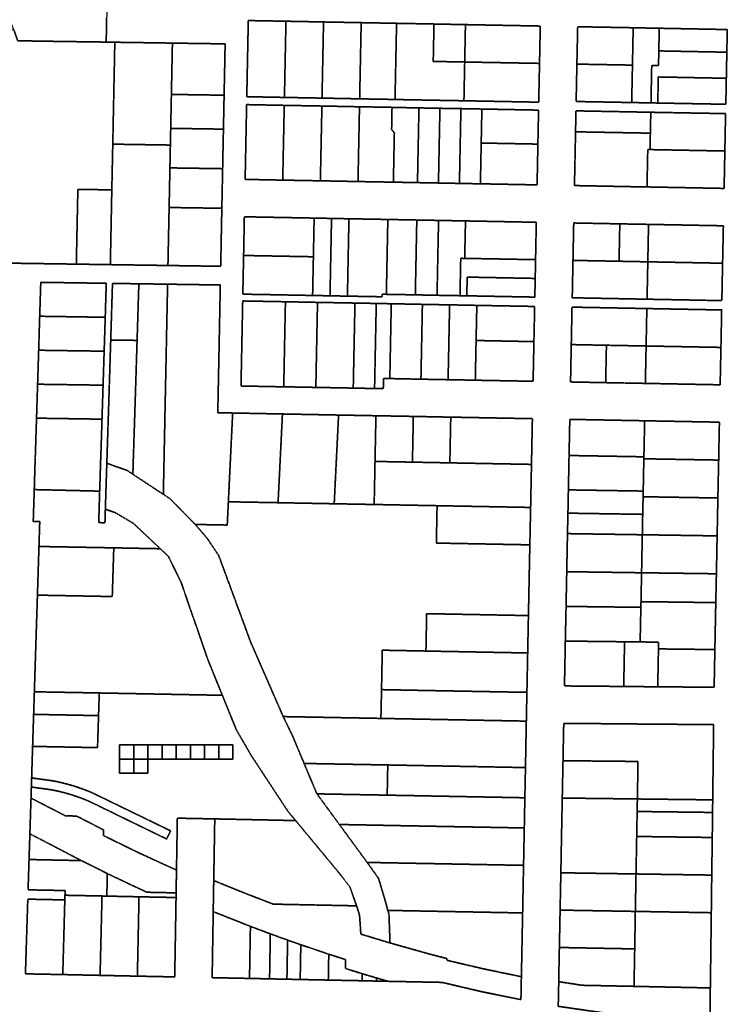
# Model space of a CAD drawing. Header units: feet. Extents: x 0 to 1411532, y 4 to 648360.
# Tile 40 of 69: x 1391231 to 1392479, y 445516 to 447254. Entities that reach past the tile are written whole.
import ezdxf

# ---------------------------------------------------------------- set-up
doc = ezdxf.new("R2010")
doc.units = ezdxf.units.FT
doc.header["$MEASUREMENT"] = 0
doc.linetypes.add('DASHED2', pattern=[0.375, 0.25, -0.125])
doc.layers.add('vanwert_121013_d_joined', color=247, linetype='DASHED2')

msp = doc.modelspace()

# ---------------------------------------------------------------- linework, layer by layer
at = {"layer": 'vanwert_121013_d_joined'}
for points in [[(1391383.9, 447257), (1391383.1, 447214.3), (1391296.6, 447215.5), (1391227.1, 447216.6), (1391219.9, 447236.5), (1391211.9, 447258.3), (1391207.8, 447269.5), (1391207, 447276.7), (1391204.8, 447295.6), (1391194, 447390.6), (1391242.7, 447390.2), (1391308.7, 447389.6), (1391320.6, 447389.5), (1391386.6, 447389), (1391383.9, 447257)], [(1391697.5, 447116.6), (1391631.1, 447117.9), (1391632.9, 447210.5), (1391633.8, 447252.3), (1391700.2, 447251.1), (1391697.5, 447116.6)], [(1391633.8, 447252.3), (1391632.9, 447210.5), (1391631.1, 447117.9), (1391697.5, 447116.6), (1391763.8, 447115.4), (1391830.2, 447114.1), (1391886.6, 447113.1), (1391892.6, 447112.9), (1391898.6, 447112.8), (1392014.1, 447110.7), (1392146.1, 447108.2), (1392146.1, 447110.7), (1392147.5, 447176.7), (1392148.8, 447242.6), (1392016.8, 447245.1), (1391961.3, 447246.2), (1391901.3, 447247.3), (1391895.3, 447247.4), (1391889.3, 447247.5), (1391832.9, 447248.6), (1391766.5, 447249.8), (1391700.2, 447251.1), (1391633.8, 447252.3)], [(1391763.8, 447115.4), (1391697.5, 447116.6), (1391700.2, 447251.1), (1391766.5, 447249.8), (1391763.8, 447115.4)], [(1391766.5, 447249.8), (1391832.9, 447248.6), (1391830.2, 447114.1), (1391763.8, 447115.4), (1391766.5, 447249.8)], [(1391393, 446953.4), (1391333.1, 446954.3), (1391330.4, 446822.3), (1391288.8, 446822.9), (1391187.1, 446824.4), (1391195.4, 447236.9), (1391219.9, 447236.5), (1391227.1, 447216.6), (1391296.6, 447215.5), (1391383.1, 447214.3), (1391398.3, 447214), (1391394.7, 447034.1), (1391393, 446953.4)], [(1391832.9, 447248.6), (1391889.3, 447247.5), (1391895.3, 447247.4), (1391892.6, 447112.9), (1391886.6, 447113.1), (1391830.2, 447114.1), (1391832.9, 447248.6)], [(1391892.6, 447112.9), (1391895.3, 447247.4), (1391901.3, 447247.3), (1391961.3, 447246.2), (1391960, 447180.2), (1392015.5, 447179.1), (1392014.2, 447113.2), (1392014.1, 447110.7), (1391898.6, 447112.8), (1391892.6, 447112.9)], [(1392015.5, 447179.1), (1391960, 447180.2), (1391961.3, 447246.2), (1392016.8, 447245.1), (1392015.5, 447179.1)], [(1392016.8, 447245.1), (1392148.8, 447242.6), (1392147.5, 447176.7), (1392015.5, 447179.1), (1392016.8, 447245.1)], [(1392478.7, 447236.4), (1392358.7, 447238.7), (1392346.7, 447238.9), (1392312.7, 447239.6), (1392214.8, 447241.4), (1392213.4, 447175.4), (1392212.1, 447109.4), (1392310.1, 447107.6), (1392344.1, 447106.9), (1392356.1, 447106.7), (1392476.1, 447104.5), (1392477, 447150.4), (1392477.4, 447170.4), (1392477.9, 447196.4), (1392478.7, 447236.4)], [(1392213.4, 447175.4), (1392214.8, 447241.4), (1392312.7, 447239.6), (1392311.4, 447173.6), (1392213.4, 447175.4)], [(1392357.9, 447198.7), (1392357.4, 447172.7), (1392345.4, 447172.9), (1392344.1, 447106.9), (1392310.1, 447107.6), (1392311.4, 447173.6), (1392312.7, 447239.6), (1392346.7, 447238.9), (1392358.7, 447238.7), (1392357.9, 447198.7)], [(1392478.7, 447236.4), (1392477.9, 447196.4), (1392357.9, 447198.7), (1392358.7, 447238.7), (1392478.7, 447236.4)], [(1391394.7, 447034.1), (1391398.3, 447214), (1391499.9, 447212.5), (1391498.1, 447121.9), (1391496.9, 447062), (1391496.3, 447032.5), (1391394.7, 447034.1)], [(1391591.1, 447120.5), (1391498.1, 447121.9), (1391499.9, 447212.5), (1391592.9, 447211.1), (1391591.1, 447120.5)], [(1392477, 447150.4), (1392357, 447152.7), (1392356.1, 447106.7), (1392344.1, 447106.9), (1392345.4, 447172.9), (1392357.4, 447172.7), (1392357.9, 447198.7), (1392477.9, 447196.4), (1392477.4, 447170.4), (1392477, 447150.4)], [(1392147.5, 447176.7), (1392146.1, 447110.7), (1392146.1, 447108.2), (1392014.1, 447110.7), (1392014.2, 447113.2), (1392015.5, 447179.1), (1392147.5, 447176.7)], [(1392311.4, 447173.6), (1392310.1, 447107.6), (1392212.1, 447109.4), (1392213.4, 447175.4), (1392311.4, 447173.6)], [(1392356.1, 447106.7), (1392357, 447152.7), (1392477, 447150.4), (1392476.1, 447104.5), (1392356.1, 447106.7)], [(1391589.9, 447060.6), (1391496.9, 447062), (1391498.1, 447121.9), (1391591.1, 447120.5), (1391589.9, 447060.6)], [(1391628.2, 446971.9), (1391630.8, 447103.9), (1391697.2, 447102.6), (1391694.5, 446970.6), (1391628.2, 446971.9)], [(1391630.8, 447103.9), (1391628.2, 446971.9), (1391694.5, 446970.6), (1391760.9, 446969.4), (1391827.3, 446968.1), (1391883.7, 446967.1), (1391889.7, 446967), (1391895.7, 446966.9), (1391932.2, 446966.2), (1391969.2, 446965.5), (1392006.2, 446964.8), (1392011.2, 446964.7), (1392043.2, 446964.1), (1392143.2, 446962.2), (1392144.5, 447028.2), (1392144.6, 447034.2), (1392145.8, 447094.2), (1392045.8, 447096.1), (1392013.8, 447096.7), (1392008.8, 447096.8), (1391971.8, 447097.4), (1391934.8, 447098.1), (1391898.3, 447098.8), (1391887.3, 447099), (1391886.3, 447099.1), (1391829.9, 447100.1), (1391763.6, 447101.4), (1391697.2, 447102.6), (1391630.8, 447103.9)], [(1391760.9, 446969.4), (1391694.5, 446970.6), (1391697.2, 447102.6), (1391763.6, 447101.4), (1391760.9, 446969.4)], [(1391827.3, 446968.1), (1391760.9, 446969.4), (1391763.6, 447101.4), (1391829.9, 447100.1), (1391827.3, 446968.1)], [(1391827.3, 446968.1), (1391829.9, 447100.1), (1391886.3, 447099.1), (1391887.3, 447099), (1391886.6, 447060), (1391891.4, 447054), (1391889.7, 446967), (1391883.7, 446967.1), (1391827.3, 446968.1)], [(1391889.7, 446967), (1391891.4, 447054), (1391886.6, 447060), (1391887.3, 447099), (1391898.3, 447098.8), (1391934.8, 447098.1), (1391932.2, 446966.2), (1391895.7, 446966.9), (1391889.7, 446967)], [(1391969.2, 446965.5), (1391932.2, 446966.2), (1391934.8, 447098.1), (1391971.8, 447097.4), (1391969.2, 446965.5)], [(1392006.2, 446964.8), (1391969.2, 446965.5), (1391971.8, 447097.4), (1392008.8, 447096.8), (1392006.2, 446964.8)], [(1392044.6, 447036.1), (1392043.2, 446964.1), (1392011.2, 446964.7), (1392006.2, 446964.8), (1392008.8, 447096.8), (1392013.8, 447096.7), (1392045.8, 447096.1), (1392044.6, 447036.1)], [(1392045.8, 447096.1), (1392145.8, 447094.2), (1392144.6, 447034.2), (1392044.6, 447036.1), (1392045.8, 447096.1)], [(1392475.7, 447088), (1392343.8, 447090.4), (1392211.8, 447092.9), (1392211, 447055.9), (1392210.5, 447026.9), (1392209.1, 446961), (1392337.1, 446958.5), (1392341.1, 446958.5), (1392473.1, 446956), (1392474.4, 447022), (1392475.7, 447088)], [(1392211, 447055.9), (1392211.8, 447092.9), (1392343.8, 447090.4), (1392343, 447053.5), (1392211, 447055.9)], [(1392475.7, 447088), (1392474.4, 447022), (1392342.4, 447024.5), (1392343, 447053.5), (1392343.8, 447090.4), (1392475.7, 447088)], [(1391588.5, 446990.8), (1391495.5, 446992.2), (1391496.3, 447032.5), (1391496.9, 447062), (1391589.9, 447060.6), (1391588.5, 446990.8)], [(1392342.4, 447024.5), (1392338.4, 447024.5), (1392337.1, 446958.5), (1392209.1, 446961), (1392210.5, 447026.9), (1392211, 447055.9), (1392343, 447053.5), (1392342.4, 447024.5)], [(1391492, 446819.9), (1391390.4, 446821.4), (1391393, 446953.4), (1391394.7, 447034.1), (1391496.3, 447032.5), (1391495.5, 446992.2), (1391494.1, 446922.3), (1391492, 446819.9)], [(1392043.2, 446964.1), (1392044.6, 447036.1), (1392144.6, 447034.2), (1392144.5, 447028.2), (1392143.2, 446962.2), (1392043.2, 446964.1)], [(1392342.4, 447024.5), (1392474.4, 447022), (1392473.1, 446956), (1392341.1, 446958.5), (1392337.1, 446958.5), (1392338.4, 447024.5), (1392342.4, 447024.5)], [(1391587.1, 446920.9), (1391494.1, 446922.3), (1391495.5, 446992.2), (1391588.5, 446990.8), (1391587.1, 446920.9)], [(1391393, 446953.4), (1391390.4, 446821.4), (1391330.4, 446822.3), (1391333.1, 446954.3), (1391393, 446953.4)], [(1391587.1, 446920.9), (1391586.8, 446906.7), (1391585.1, 446818.5), (1391492, 446819.9), (1391494.1, 446922.3), (1391587.1, 446920.9)], [(1391626.8, 446905.9), (1391625.5, 446837.6), (1391624.1, 446769.3), (1391747.2, 446767), (1391777.9, 446766.4), (1391808.6, 446765.8), (1391869.9, 446764.7), (1391870, 446769.2), (1391877.3, 446769), (1391884.5, 446768.9), (1391928.4, 446768.1), (1391966.7, 446767.3), (1392007.2, 446766.6), (1392019.2, 446766.4), (1392139.2, 446764.1), (1392139.9, 446797.1), (1392140.5, 446830.2), (1392141.8, 446896.2), (1392016.9, 446898.6), (1392009.9, 446898.7), (1391969.4, 446899.5), (1391931, 446900.2), (1391887.2, 446901), (1391879.9, 446901.1), (1391872.7, 446901.3), (1391811.3, 446902.4), (1391780.6, 446903), (1391749.9, 446903.6), (1391626.8, 446905.9)], [(1391626.8, 446905.9), (1391749.9, 446903.6), (1391748.6, 446835.3), (1391625.5, 446837.6), (1391626.8, 446905.9)], [(1391747.2, 446767), (1391748.6, 446835.3), (1391749.9, 446903.6), (1391780.6, 446903), (1391777.9, 446766.4), (1391747.2, 446767)], [(1391811.3, 446902.4), (1391808.6, 446765.8), (1391777.9, 446766.4), (1391780.6, 446903), (1391811.3, 446902.4)], [(1391877.3, 446769), (1391870, 446769.2), (1391869.9, 446764.7), (1391808.6, 446765.8), (1391811.3, 446902.4), (1391872.7, 446901.3), (1391879.9, 446901.1), (1391877.3, 446769)], [(1391928.4, 446768.1), (1391884.5, 446768.9), (1391877.3, 446769), (1391879.9, 446901.1), (1391887.2, 446901), (1391931, 446900.2), (1391928.4, 446768.1)], [(1391969.4, 446899.5), (1391966.7, 446767.3), (1391928.4, 446768.1), (1391931, 446900.2), (1391969.4, 446899.5)], [(1392015.5, 446832.5), (1392008.5, 446832.6), (1392007.2, 446766.6), (1391966.7, 446767.3), (1391969.4, 446899.5), (1392009.9, 446898.7), (1392016.9, 446898.6), (1392015.5, 446832.5)], [(1392016.9, 446898.6), (1392141.8, 446896.2), (1392140.5, 446830.2), (1392015.5, 446832.5), (1392016.9, 446898.6)], [(1392471.8, 446890), (1392339.8, 446892.5), (1392289.1, 446893.4), (1392207.8, 446895), (1392206.5, 446828.9), (1392205.2, 446762.9), (1392337.2, 446760.4), (1392469.1, 446757.9), (1392470.4, 446823.9), (1392471.8, 446890)], [(1392287.8, 446827.4), (1392206.5, 446828.9), (1392207.8, 446895), (1392289.1, 446893.4), (1392287.8, 446827.4)], [(1392338.5, 446826.4), (1392287.8, 446827.4), (1392289.1, 446893.4), (1392339.8, 446892.5), (1392338.5, 446826.4)], [(1392339.8, 446892.5), (1392471.8, 446890), (1392470.4, 446823.9), (1392338.5, 446826.4), (1392339.8, 446892.5)], [(1391748.6, 446835.3), (1391747.2, 446767), (1391624.1, 446769.3), (1391625.5, 446837.6), (1391748.6, 446835.3)], [(1392139.9, 446797.1), (1392019.9, 446799.4), (1392019.2, 446766.4), (1392007.2, 446766.6), (1392008.5, 446832.6), (1392015.5, 446832.5), (1392140.5, 446830.2), (1392139.9, 446797.1)], [(1392287.8, 446827.4), (1392338.5, 446826.4), (1392337.2, 446760.4), (1392205.2, 446762.9), (1392206.5, 446828.9), (1392287.8, 446827.4)], [(1392470.4, 446823.9), (1392469.1, 446757.9), (1392337.2, 446760.4), (1392338.5, 446826.4), (1392470.4, 446823.9)], [(1392019.2, 446766.4), (1392019.9, 446799.4), (1392139.9, 446797.1), (1392139.2, 446764.1), (1392019.2, 446766.4)], [(1391260.9, 446572.4), (1391260.2, 446550.4), (1391258.3, 446490.4), (1391257.9, 446480.4), (1391256.2, 446424.3), (1391254.4, 446368.1), (1391265.9, 446367.9), (1391265.2, 446345.9), (1391264.5, 446323.9), (1391261.8, 446238), (1391261.6, 446232), (1391257.3, 446097.4), (1391256.4, 446067.4), (1391255.1, 446027.5), (1391253.3, 445971), (1391251.6, 445915.6), (1391251.6, 445915.3), (1391251.1, 445899.2), (1391250.5, 445879.7), (1391249.5, 445849.7), (1391248.5, 445816.6), (1391247, 445771.3), (1391245.3, 445717.8), (1391310.6, 445716.5), (1391310.4, 445708.2), (1391310.1, 445700), (1391244.8, 445701.3), (1391240.6, 445569.5), (1391306.5, 445568.2), (1391372.3, 445566.8), (1391438.1, 445565.4), (1391504, 445564.1), (1391506.2, 445696), (1391506.3, 445704.2), (1391506.4, 445712.4), (1391507.1, 445752.6), (1391508.6, 445844.3), (1391574.6, 445843), (1391572.8, 445734.1), (1391572.4, 445711.2), (1391572.1, 445694.7), (1391571.9, 445679.3), (1391570, 445562.7), (1391635.9, 445561.4), (1391671.3, 445560.6), (1391701.9, 445560), (1391725.3, 445559.5), (1391774.9, 445558.5), (1391804.9, 445557.9), (1391834.4, 445557.3), (1391859.9, 445556.7), (1391880.1, 445556.3), (1391975.5, 445554.4), (1392044.9, 445538.1), (1392114.7, 445523.9), (1392115.2, 445551.5), (1392115.5, 445564.4), (1392117.3, 445657.3), (1392117.7, 445677), (1392119.3, 445761), (1392120.6, 445827), (1392121.6, 445880.3), (1392122.7, 445933.6), (1392124.2, 446015.6), (1392125.2, 446066.4), (1392125.5, 446078.8), (1392126.6, 446135.9), (1392127.9, 446201.9), (1392130.4, 446326.8), (1392131.8, 446392.8), (1392133.3, 446468.8), (1392134.9, 446549.5), (1392003, 446552), (1391990.9, 446552.2), (1391924.9, 446553.5), (1391858.9, 446554.7), (1391793, 446555.9), (1391694, 446557.8), (1391606.2, 446559.5), (1391579.9, 446560), (1391580.1, 446567.5), (1391584.4, 446785.5), (1391491.4, 446786.9), (1391440.7, 446787.6), (1391394.2, 446788.3), (1391391.1, 446688.4), (1391387.4, 446570.4), (1391384.2, 446470.8), (1391381.6, 446389.5), (1391380.9, 446365.8), (1391369.9, 446366), (1391371.6, 446421.6), (1391373.4, 446478.7), (1391373.8, 446488.7), (1391375.7, 446548.6), (1391376.4, 446570.6), (1391377.6, 446608.6), (1391379.5, 446668.6), (1391381.4, 446728.5), (1391383.2, 446788.5), (1391267.7, 446790.2), (1391265.8, 446730.3), (1391264, 446670.3), (1391262.1, 446610.3), (1391260.9, 446572.4)], [(1391267.7, 446790.2), (1391383.2, 446788.5), (1391381.4, 446728.5), (1391265.8, 446730.3), (1391267.7, 446790.2)], [(1391391.1, 446688.4), (1391394.2, 446788.3), (1391440.7, 446787.6), (1391437.6, 446687.7), (1391391.1, 446688.4)], [(1391437.6, 446687.7), (1391440.7, 446787.6), (1391491.4, 446786.9), (1391487, 446568.9), (1391483.9, 446415.9), (1391430.1, 446451.4), (1391433.9, 446569.7), (1391437.6, 446687.7)], [(1391483.9, 446415.9), (1391487, 446568.9), (1391491.4, 446786.9), (1391584.4, 446785.5), (1391580.1, 446567.5), (1391579.9, 446560), (1391606.2, 446559.5), (1391598.6, 446402.8), (1391596.6, 446361.7), (1391540.2, 446362.8), (1391496, 446407.9), (1391483.9, 446415.9)], [(1391623.9, 446757.3), (1391689.9, 446756.1), (1391699.3, 446755.9), (1391698.7, 446728.1), (1391696.3, 446605.8), (1391686.9, 446605.9), (1391620.9, 446607.2), (1391623.9, 446757.3)], [(1392136.2, 446615.5), (1392137.5, 446681.5), (1392137.6, 446685.5), (1392138.9, 446747.6), (1392036.9, 446749.5), (1392006.9, 446750.1), (1391988.9, 446750.4), (1391940.9, 446751.3), (1391886, 446752.4), (1391874.9, 446752.6), (1391859.5, 446752.9), (1391821.9, 446753.6), (1391755.9, 446754.8), (1391699.3, 446755.9), (1391689.9, 446756.1), (1391623.9, 446757.3), (1391620.9, 446607.2), (1391686.9, 446605.9), (1391696.3, 446605.8), (1391752.9, 446604.7), (1391818.9, 446603.5), (1391856.5, 446602.7), (1391871.9, 446602.5), (1391872.3, 446620.5), (1391883.4, 446620.3), (1391938.3, 446619.2), (1391986.2, 446618.3), (1392004.2, 446618), (1392034.2, 446617.4), (1392136.2, 446615.5)], [(1391696.3, 446605.8), (1391698.7, 446728.1), (1391699.3, 446755.9), (1391755.9, 446754.8), (1391755.3, 446727), (1391752.9, 446604.7), (1391696.3, 446605.8)], [(1391818.9, 446603.5), (1391752.9, 446604.7), (1391755.3, 446727), (1391755.9, 446754.8), (1391821.9, 446753.6), (1391818.9, 446603.5)], [(1391821.9, 446753.6), (1391859.5, 446752.9), (1391856.5, 446602.7), (1391818.9, 446603.5), (1391821.9, 446753.6)], [(1391883.4, 446620.3), (1391872.3, 446620.5), (1391871.9, 446602.5), (1391856.5, 446602.7), (1391859.5, 446752.9), (1391874.9, 446752.6), (1391886, 446752.4), (1391883.4, 446620.3)], [(1391886, 446752.4), (1391940.9, 446751.3), (1391938.3, 446619.2), (1391883.4, 446620.3), (1391886, 446752.4)], [(1391940.9, 446751.3), (1391988.9, 446750.4), (1391986.2, 446618.3), (1391938.3, 446619.2), (1391940.9, 446751.3)], [(1391986.2, 446618.3), (1391988.9, 446750.4), (1392006.9, 446750.1), (1392036.9, 446749.5), (1392035.6, 446687.5), (1392034.2, 446617.4), (1392004.2, 446618), (1391986.2, 446618.3)], [(1392137.6, 446685.5), (1392035.6, 446687.5), (1392036.9, 446749.5), (1392138.9, 446747.6), (1392137.6, 446685.5)], [(1392466.1, 446609.3), (1392467.5, 446675.3), (1392468.8, 446741.4), (1392336.8, 446743.9), (1392204.8, 446746.4), (1392203.5, 446680.3), (1392202.2, 446614.3), (1392264.2, 446613.1), (1392334.2, 446611.8), (1392466.1, 446609.3)], [(1392203.5, 446680.3), (1392204.8, 446746.4), (1392336.8, 446743.9), (1392335.5, 446677.8), (1392265.5, 446679.1), (1392203.5, 446680.3)], [(1391381.4, 446728.5), (1391379.5, 446668.6), (1391264, 446670.3), (1391265.8, 446730.3), (1391381.4, 446728.5)], [(1392467.5, 446675.3), (1392335.5, 446677.8), (1392336.8, 446743.9), (1392468.8, 446741.4), (1392467.5, 446675.3)], [(1391433.9, 446569.7), (1391430.1, 446451.4), (1391420, 446458.1), (1391384.2, 446470.8), (1391387.4, 446570.4), (1391391.1, 446688.4), (1391437.6, 446687.7), (1391433.9, 446569.7)], [(1392034.2, 446617.4), (1392035.6, 446687.5), (1392137.6, 446685.5), (1392137.5, 446681.5), (1392136.2, 446615.5), (1392034.2, 446617.4)], [(1392265.5, 446679.1), (1392264.2, 446613.1), (1392202.2, 446614.3), (1392203.5, 446680.3), (1392265.5, 446679.1)], [(1392265.5, 446679.1), (1392335.5, 446677.8), (1392334.2, 446611.8), (1392264.2, 446613.1), (1392265.5, 446679.1)], [(1392335.5, 446677.8), (1392467.5, 446675.3), (1392466.1, 446609.3), (1392334.2, 446611.8), (1392335.5, 446677.8)], [(1391379.5, 446668.6), (1391377.6, 446608.6), (1391262.1, 446610.3), (1391264, 446670.3), (1391379.5, 446668.6)], [(1391377.6, 446608.6), (1391376.4, 446570.6), (1391375.7, 446548.6), (1391260.2, 446550.4), (1391260.9, 446572.4), (1391262.1, 446610.3), (1391377.6, 446608.6)], [(1391694, 446557.8), (1391686.3, 446401.2), (1391598.6, 446402.8), (1391606.2, 446559.5), (1391694, 446557.8)], [(1391785.3, 446399.3), (1391686.3, 446401.2), (1391694, 446557.8), (1391793, 446555.9), (1391785.3, 446399.3)], [(1391858.9, 446554.7), (1391857.3, 446474), (1391855.8, 446398), (1391851.3, 446398.1), (1391785.3, 446399.3), (1391793, 446555.9), (1391858.9, 446554.7)], [(1391924.9, 446553.5), (1391923.3, 446472.8), (1391857.3, 446474), (1391858.9, 446554.7), (1391924.9, 446553.5)], [(1391371.6, 446421.6), (1391256.2, 446424.3), (1391257.9, 446480.4), (1391258.3, 446490.4), (1391260.2, 446550.4), (1391375.7, 446548.6), (1391373.8, 446488.7), (1391373.4, 446478.7), (1391371.6, 446421.6)], [(1391990.9, 446552.2), (1391989.3, 446471.5), (1391923.3, 446472.8), (1391924.9, 446553.5), (1391990.9, 446552.2)], [(1392133.3, 446468.8), (1391989.3, 446471.5), (1391990.9, 446552.2), (1392003, 446552), (1392134.9, 446549.5), (1392133.3, 446468.8)], [(1392191.5, 446077.7), (1392296, 446076.8), (1392323.5, 446076.5), (1392356, 446076.2), (1392455.5, 446075.4), (1392456.8, 446141.9), (1392458.1, 446208.8), (1392458.4, 446224.8), (1392459.5, 446275.7), (1392460.8, 446342.6), (1392462.1, 446409.5), (1392463.5, 446476.4), (1392464.8, 446543.3), (1392332.9, 446545.8), (1392200.9, 446548.3), (1392199.6, 446484.5), (1392199.5, 446481), (1392198.4, 446423.8), (1392198.2, 446413.8), (1392197.6, 446382.7), (1392196.8, 446346.6), (1392195.5, 446279.4), (1392194.3, 446218.1), (1392194.2, 446212.1), (1392193, 446156.9), (1392192.8, 446144.9), (1392191.5, 446077.7)], [(1392331.6, 446482.2), (1392199.6, 446484.5), (1392200.9, 446548.3), (1392332.9, 446545.8), (1392331.6, 446482.2)], [(1392464.8, 446543.3), (1392463.5, 446476.4), (1392331.5, 446478.7), (1392331.6, 446482.2), (1392332.9, 446545.8), (1392464.8, 446543.3)], [(1391794.4, 445833.1), (1391843.4, 445766.2), (1391863.6, 445737.9), (1391875.1, 445699), (1391879.9, 445681.5), (1391881.9, 445674.4), (1391883.8, 445624), (1391832.3, 445639.6), (1391830, 445673.1), (1391827, 445682.5), (1391824.8, 445689.5), (1391818.9, 445706.1), (1391813.1, 445722.8), (1391791, 445751.1), (1391717.3, 445840), (1391703.8, 445856.2), (1391670.4, 445907), (1391638.7, 445955.3), (1391612.6, 446000.4), (1391604.3, 446020.9), (1391588, 446061.2), (1391575.7, 446091.4), (1391562.5, 446124.1), (1391526.8, 446227), (1391515.4, 446260.2), (1391492.8, 446306.5), (1391478.5, 446319.9), (1391454.7, 446342.4), (1391430.9, 446364.8), (1391398.4, 446384), (1391381.6, 446389.5), (1391384.2, 446470.8), (1391420, 446458.1), (1391430.1, 446451.4), (1391483.9, 446415.9), (1391496, 446407.9), (1391540.2, 446362.8), (1391561.5, 446337.9), (1391581.6, 446307.9), (1391612, 446225.4), (1391637.7, 446155.7), (1391695.3, 446023.6), (1391711.5, 445990.4), (1391732.2, 445940.9), (1391754.5, 445887.8), (1391754.9, 445887.2), (1391794.4, 445833.1)], [(1391989.3, 446471.5), (1392133.3, 446468.8), (1392131.8, 446392.8), (1391966.8, 446395.9), (1391855.8, 446398), (1391857.3, 446474), (1391923.3, 446472.8), (1391989.3, 446471.5)], [(1392330.4, 446421.7), (1392198.4, 446423.8), (1392199.5, 446481), (1392199.6, 446484.5), (1392331.6, 446482.2), (1392331.5, 446478.7), (1392330.4, 446421.7)], [(1392330.2, 446411.7), (1392330.4, 446421.7), (1392331.5, 446478.7), (1392463.5, 446476.4), (1392462.1, 446409.5), (1392330.2, 446411.7)], [(1391264.5, 446323.9), (1391265.2, 446345.9), (1391265.9, 446367.9), (1391254.4, 446368.1), (1391256.2, 446424.3), (1391371.6, 446421.6), (1391369.9, 446366), (1391380.9, 446365.8), (1391381.6, 446389.5), (1391398.4, 446384), (1391430.9, 446364.8), (1391454.7, 446342.4), (1391478.5, 446319.9), (1391396.5, 446321.5), (1391264.5, 446323.9)], [(1392329.5, 446380.6), (1392197.6, 446382.7), (1392198.2, 446413.8), (1392198.4, 446423.8), (1392330.4, 446421.7), (1392330.2, 446411.7), (1392329.5, 446380.6)], [(1391966.8, 446395.9), (1391965.5, 446329.9), (1392130.4, 446326.8), (1392127.9, 446201.9), (1391948.4, 446205.3), (1391947.1, 446139.3), (1391891.1, 446140.4), (1391870.1, 446140.8), (1391868.8, 446071.2), (1391867.7, 446020.4), (1391695.3, 446023.6), (1391637.7, 446155.7), (1391612, 446225.4), (1391581.6, 446307.9), (1391561.5, 446337.9), (1391540.2, 446362.8), (1391596.6, 446361.7), (1391598.6, 446402.8), (1391686.3, 446401.2), (1391785.3, 446399.3), (1391851.3, 446398.1), (1391855.8, 446398), (1391966.8, 446395.9)], [(1392328.8, 446344.6), (1392329.5, 446380.6), (1392330.2, 446411.7), (1392462.1, 446409.5), (1392460.8, 446342.6), (1392328.8, 446344.6)], [(1391966.8, 446395.9), (1392131.8, 446392.8), (1392130.4, 446326.8), (1391965.5, 446329.9), (1391966.8, 446395.9)], [(1392329.5, 446380.6), (1392328.8, 446344.6), (1392196.8, 446346.6), (1392197.6, 446382.7), (1392329.5, 446380.6)], [(1392327.5, 446277.5), (1392195.5, 446279.4), (1392196.8, 446346.6), (1392328.8, 446344.6), (1392327.5, 446277.5)], [(1392328.8, 446344.6), (1392460.8, 446342.6), (1392459.5, 446275.7), (1392327.5, 446277.5), (1392328.8, 446344.6)], [(1391261.8, 446238), (1391393.8, 446235.5), (1391396.5, 446321.5), (1391478.5, 446319.9), (1391492.8, 446306.5), (1391515.4, 446260.2), (1391526.8, 446227), (1391562.5, 446124.1), (1391575.7, 446091.4), (1391588, 446061.2), (1391370.9, 446065.3), (1391256.4, 446067.4), (1391257.3, 446097.4), (1391261.6, 446232), (1391261.8, 446238)], [(1391396.5, 446321.5), (1391393.8, 446235.5), (1391261.8, 446238), (1391264.5, 446323.9), (1391396.5, 446321.5)], [(1392326.3, 446216.5), (1392194.3, 446218.1), (1392195.5, 446279.4), (1392327.5, 446277.5), (1392326.5, 446226.5), (1392326.3, 446216.5)], [(1392327.5, 446277.5), (1392459.5, 446275.7), (1392458.4, 446224.8), (1392326.5, 446226.5), (1392327.5, 446277.5)], [(1392357.3, 446143.1), (1392357.5, 446155), (1392325, 446155.4), (1392326.1, 446210.5), (1392326.3, 446216.5), (1392326.5, 446226.5), (1392458.4, 446224.8), (1392458.1, 446208.8), (1392456.8, 446141.9), (1392357.3, 446143.1)], [(1392326.3, 446216.5), (1392326.1, 446210.5), (1392325, 446155.4), (1392297.5, 446155.7), (1392193, 446156.9), (1392194.2, 446212.1), (1392194.3, 446218.1), (1392326.3, 446216.5)], [(1391947.1, 446139.3), (1391948.4, 446205.3), (1392127.9, 446201.9), (1392126.6, 446135.9), (1391947.1, 446139.3)], [(1392297.5, 446155.7), (1392296, 446076.8), (1392191.5, 446077.7), (1392192.8, 446144.9), (1392193, 446156.9), (1392297.5, 446155.7)], [(1392325, 446155.4), (1392357.5, 446155), (1392357.3, 446143.1), (1392356, 446076.2), (1392323.5, 446076.5), (1392296, 446076.8), (1392297.5, 446155.7), (1392325, 446155.4)], [(1391868.8, 446071.2), (1391870.1, 446140.8), (1391891.1, 446140.4), (1391947.1, 446139.3), (1392126.6, 446135.9), (1392125.5, 446078.8), (1392125.2, 446066.4), (1391945.7, 446069.7), (1391889.8, 446070.8), (1391868.8, 446071.2)], [(1392356, 446076.2), (1392357.3, 446143.1), (1392456.8, 446141.9), (1392455.5, 446075.4), (1392356, 446076.2)], [(1391868.8, 446071.2), (1391889.8, 446070.8), (1391945.7, 446069.7), (1392125.2, 446066.4), (1392124.2, 446015.6), (1391888.7, 446020), (1391867.7, 446020.4), (1391868.8, 446071.2)], [(1391507.1, 445752.6), (1391442.5, 445782.2), (1391378.3, 445813.5), (1391378.5, 445823.5), (1391331, 445848), (1391314.3, 445848.3), (1391311, 445848.4), (1391305.2, 445851.5), (1391250.5, 445879.7), (1391251.1, 445899.2), (1391285.2, 445894.6), (1391295.3, 445892.6), (1391305.3, 445890.2), (1391315.2, 445887.6), (1391325, 445884.6), (1391334.8, 445881.2), (1391344.4, 445877.6), (1391353.9, 445873.6), (1391409.8, 445846.4), (1391443.5, 445830), (1391489.7, 445807.5), (1391496.7, 445821.9), (1391448, 445845.6), (1391360.6, 445888.1), (1391350.5, 445892.4), (1391340.3, 445896.2), (1391330, 445899.8), (1391319.6, 445903), (1391309, 445905.8), (1391298.4, 445908.3), (1391287.7, 445910.4), (1391251.6, 445915.3), (1391251.6, 445915.6), (1391253.3, 445971), (1391367.8, 445968.8), (1391369.6, 446025.3), (1391370.9, 446065.3), (1391588, 446061.2), (1391604.3, 446020.9), (1391612.6, 446000.4), (1391638.7, 445955.3), (1391670.4, 445907), (1391703.8, 445856.2), (1391717.3, 445840), (1391666.4, 445841.1), (1391574.6, 445843), (1391508.6, 445844.3), (1391507.1, 445752.6)], [(1391369.6, 446025.3), (1391255.1, 446027.5), (1391256.4, 446067.4), (1391370.9, 446065.3), (1391369.6, 446025.3)], [(1391367.8, 445968.8), (1391253.3, 445971), (1391255.1, 446027.5), (1391369.6, 446025.3), (1391367.8, 445968.8)], [(1391879.8, 445938.2), (1391732.2, 445940.9), (1391711.5, 445990.4), (1391695.3, 446023.6), (1391867.7, 446020.4), (1391888.7, 446020), (1392124.2, 446015.6), (1392122.7, 445933.6), (1391879.8, 445938.2)], [(1392180.5, 445512.2), (1392269.3, 445499.3), (1392358.6, 445489.5), (1392448.1, 445482.8), (1392448.8, 445544.6), (1392449.7, 445611), (1392450.5, 445677.4), (1392451.3, 445743.8), (1392452.2, 445810.2), (1392452.7, 445854.4), (1392453, 445876.6), (1392453.8, 445943), (1392454.6, 446009.4), (1392322.4, 446010.5), (1392190.2, 446011.7), (1392188.9, 445945.7), (1392187.6, 445879.8), (1392186.3, 445813.8), (1392185.1, 445747.9), (1392183.8, 445682), (1392182.5, 445616), (1392181.3, 445555.7), (1392181.3, 445550.1), (1392180.5, 445512.2)], [(1392188.9, 445945.7), (1392190.2, 446011.7), (1392322.4, 446010.5), (1392454.6, 446009.4), (1392453.8, 445943), (1392453, 445876.6), (1392320.1, 445878.2), (1392321.2, 445944.4), (1392188.9, 445945.7)], [(1391431.7, 445973.6), (1391431.7, 445948.6), (1391406.7, 445948.6), (1391406.7, 445973.6), (1391431.7, 445973.6)], [(1391406.7, 445973.6), (1391406.7, 445948.6), (1391406.7, 445923.6), (1391431.7, 445923.6), (1391456.7, 445923.6), (1391456.7, 445948.6), (1391481.7, 445948.6), (1391506.7, 445948.6), (1391531.7, 445948.6), (1391556.7, 445948.6), (1391581.7, 445948.6), (1391606.7, 445948.6), (1391606.7, 445973.6), (1391581.7, 445973.6), (1391556.7, 445973.6), (1391531.7, 445973.6), (1391506.7, 445973.6), (1391481.7, 445973.6), (1391456.7, 445973.6), (1391431.7, 445973.6), (1391406.7, 445973.6)], [(1391456.7, 445973.6), (1391456.7, 445948.6), (1391431.7, 445948.6), (1391431.7, 445973.6), (1391456.7, 445973.6)], [(1391481.7, 445973.6), (1391481.7, 445948.6), (1391456.7, 445948.6), (1391456.7, 445973.6), (1391481.7, 445973.6)], [(1391506.7, 445973.6), (1391506.7, 445948.6), (1391481.7, 445948.6), (1391481.7, 445973.6), (1391506.7, 445973.6)], [(1391531.7, 445973.6), (1391531.7, 445948.6), (1391506.7, 445948.6), (1391506.7, 445973.6), (1391531.7, 445973.6)], [(1391556.7, 445973.6), (1391556.7, 445948.6), (1391531.7, 445948.6), (1391531.7, 445973.6), (1391556.7, 445973.6)], [(1391581.7, 445973.6), (1391581.7, 445948.6), (1391556.7, 445948.6), (1391556.7, 445973.6), (1391581.7, 445973.6)], [(1391606.7, 445973.6), (1391606.7, 445948.6), (1391581.7, 445948.6), (1391581.7, 445973.6), (1391606.7, 445973.6)], [(1391431.7, 445923.6), (1391406.7, 445923.6), (1391406.7, 445948.6), (1391431.7, 445948.6), (1391431.7, 445923.6)], [(1391456.7, 445948.6), (1391456.7, 445923.6), (1391431.7, 445923.6), (1391431.7, 445948.6), (1391456.7, 445948.6)], [(1391878.8, 445884.9), (1391754.9, 445887.2), (1391754.5, 445887.8), (1391732.2, 445940.9), (1391879.8, 445938.2), (1391878.8, 445884.9)], [(1391878.8, 445884.9), (1391879.8, 445938.2), (1392122.7, 445933.6), (1392121.6, 445880.3), (1391878.8, 445884.9)], [(1392188.9, 445945.7), (1392321.2, 445944.4), (1392320.1, 445878.2), (1392187.6, 445879.8), (1392188.9, 445945.7)], [(1391251.6, 445915.3), (1391287.7, 445910.4), (1391298.4, 445908.3), (1391309, 445905.8), (1391319.6, 445903), (1391330, 445899.8), (1391340.3, 445896.2), (1391350.5, 445892.4), (1391360.6, 445888.1), (1391448, 445845.6), (1391496.7, 445821.9), (1391489.7, 445807.5), (1391443.5, 445830), (1391409.8, 445846.4), (1391353.9, 445873.6), (1391344.4, 445877.6), (1391334.8, 445881.2), (1391325, 445884.6), (1391315.2, 445887.6), (1391305.3, 445890.2), (1391295.3, 445892.6), (1391285.2, 445894.6), (1391251.1, 445899.2), (1391251.6, 445915.3)], [(1391250.5, 445879.7), (1391305.2, 445851.5), (1391311, 445848.4), (1391314.3, 445848.3), (1391331, 445848), (1391378.5, 445823.5), (1391378.3, 445813.5), (1391442.5, 445782.2), (1391507.1, 445752.6), (1391506.4, 445712.4), (1391455.1, 445713.5), (1391441.3, 445719.8), (1391385.1, 445746.5), (1391339.2, 445769.4), (1391278.7, 445801), (1391248.5, 445816.6), (1391249.5, 445849.7), (1391250.5, 445879.7)], [(1391878.8, 445884.9), (1392121.6, 445880.3), (1392120.6, 445827), (1391889.6, 445831.3), (1391823.2, 445832.6), (1391794.4, 445833.1), (1391754.9, 445887.2), (1391878.8, 445884.9)], [(1392319.7, 445856.1), (1392318.9, 445812), (1392317.7, 445745.8), (1392185.1, 445747.9), (1392186.3, 445813.8), (1392187.6, 445879.8), (1392320.1, 445878.2), (1392319.7, 445856.1)], [(1392453, 445876.6), (1392452.7, 445854.4), (1392319.7, 445856.1), (1392320.1, 445878.2), (1392453, 445876.6)], [(1391572.8, 445734.1), (1391574.6, 445843), (1391666.4, 445841.1), (1391717.3, 445840), (1391791, 445751.1), (1391813.1, 445722.8), (1391818.9, 445706.1), (1391824.8, 445689.5), (1391807.1, 445689.9), (1391704.1, 445692), (1391677.9, 445692.5), (1391632.4, 445710), (1391572.8, 445734.1)], [(1392319.7, 445856.1), (1392452.7, 445854.4), (1392452.2, 445810.2), (1392318.9, 445812), (1392319.7, 445856.1)], [(1392120.6, 445827), (1392119.3, 445761), (1391992.1, 445763.4), (1391987.3, 445763.5), (1391874.2, 445765.6), (1391843.4, 445766.2), (1391794.4, 445833.1), (1391823.2, 445832.6), (1391889.6, 445831.3), (1392120.6, 445827)], [(1391248.5, 445816.6), (1391278.7, 445801), (1391339.2, 445769.4), (1391247, 445771.3), (1391248.5, 445816.6)], [(1392318.9, 445812), (1392452.2, 445810.2), (1392451.3, 445743.8), (1392317.7, 445745.8), (1392318.9, 445812)], [(1391385.1, 445746.5), (1391384.4, 445715), (1391384.2, 445706.7), (1391375.7, 445706.9), (1391310.4, 445708.2), (1391310.6, 445716.5), (1391245.3, 445717.8), (1391247, 445771.3), (1391339.2, 445769.4), (1391385.1, 445746.5)], [(1392119.3, 445761), (1392117.7, 445677), (1391879.9, 445681.5), (1391875.1, 445699), (1391863.6, 445737.9), (1391843.4, 445766.2), (1391874.2, 445765.6), (1391987.3, 445763.5), (1391992.1, 445763.4), (1392119.3, 445761)], [(1391506.4, 445712.4), (1391506.3, 445704.2), (1391441, 445705.5), (1391384.2, 445706.7), (1391384.4, 445715), (1391385.1, 445746.5), (1391441.3, 445719.8), (1391455.1, 445713.5), (1391506.4, 445712.4)], [(1392316.5, 445679.7), (1392183.8, 445682), (1392185.1, 445747.9), (1392317.7, 445745.8), (1392316.5, 445679.7)], [(1392451.3, 445743.8), (1392450.5, 445677.4), (1392316.5, 445679.7), (1392317.7, 445745.8), (1392451.3, 445743.8)], [(1392114.7, 445523.9), (1392044.9, 445538.1), (1391975.5, 445554.4), (1391880.1, 445556.3), (1391860, 445562.2), (1391834.6, 445569.8), (1391805.3, 445578.9), (1391805.5, 445594.5), (1391775.7, 445604.2), (1391726.4, 445620.8), (1391703.1, 445629), (1391672.6, 445640.1), (1391637.5, 445653.3), (1391571.9, 445679.3), (1391572.1, 445694.7), (1391572.4, 445711.2), (1391572.8, 445734.1), (1391632.4, 445710), (1391677.9, 445692.5), (1391704.1, 445692), (1391807.1, 445689.9), (1391824.8, 445689.5), (1391827, 445682.5), (1391830, 445673.1), (1391832.3, 445639.6), (1391883.8, 445624), (1391951.3, 445605), (1391972.9, 445599.3), (1391984.1, 445596.5), (1391984, 445593.4), (1392049.6, 445578.1), (1392115.5, 445564.4), (1392115.2, 445551.5), (1392114.7, 445523.9)], [(1391310.1, 445700), (1391310.4, 445708.2), (1391375.7, 445706.9), (1391375.5, 445698.6), (1391372.3, 445566.8), (1391306.5, 445568.2), (1391310.1, 445700)], [(1391441, 445705.5), (1391440.8, 445697.3), (1391438.1, 445565.4), (1391372.3, 445566.8), (1391375.5, 445698.6), (1391375.7, 445706.9), (1391384.2, 445706.7), (1391441, 445705.5)], [(1391506.3, 445704.2), (1391506.2, 445696), (1391504, 445564.1), (1391438.1, 445565.4), (1391440.8, 445697.3), (1391441, 445705.5), (1391506.3, 445704.2)], [(1391240.6, 445569.5), (1391244.8, 445701.3), (1391310.1, 445700), (1391306.5, 445568.2), (1391240.6, 445569.5)], [(1391571.9, 445679.3), (1391637.5, 445653.3), (1391635.9, 445561.4), (1391570, 445562.7), (1391571.9, 445679.3)], [(1392115.5, 445564.4), (1392049.6, 445578.1), (1391984, 445593.4), (1391984.1, 445596.5), (1391972.9, 445599.3), (1391951.3, 445605), (1391883.8, 445624), (1391881.9, 445674.4), (1391879.9, 445681.5), (1392117.7, 445677), (1392117.3, 445657.3), (1392115.5, 445564.4)], [(1392183.8, 445682), (1392316.5, 445679.7), (1392315.4, 445613.5), (1392182.5, 445616), (1392183.8, 445682)], [(1392450.5, 445677.4), (1392449.7, 445611), (1392448.8, 445544.6), (1392314.2, 445547.4), (1392315.4, 445613.5), (1392316.5, 445679.7), (1392450.5, 445677.4)], [(1391637.5, 445653.3), (1391672.6, 445640.1), (1391671.3, 445560.6), (1391635.9, 445561.4), (1391637.5, 445653.3)], [(1391672.6, 445640.1), (1391703.1, 445629), (1391701.9, 445560), (1391671.3, 445560.6), (1391672.6, 445640.1)], [(1391703.1, 445629), (1391726.4, 445620.8), (1391725.3, 445559.5), (1391701.9, 445560), (1391703.1, 445629)], [(1391726.4, 445620.8), (1391775.7, 445604.2), (1391774.9, 445558.5), (1391725.3, 445559.5), (1391726.4, 445620.8)], [(1392182.5, 445616), (1392315.4, 445613.5), (1392314.2, 445547.4), (1392222.2, 445549.3), (1392181.3, 445555.7), (1392182.5, 445616)], [(1391775.7, 445604.2), (1391805.5, 445594.5), (1391805.3, 445578.9), (1391834.6, 445569.8), (1391834.4, 445557.3), (1391804.9, 445557.9), (1391774.9, 445558.5), (1391775.7, 445604.2)], [(1391860, 445562.2), (1391859.9, 445556.7), (1391834.4, 445557.3), (1391834.6, 445569.8), (1391860, 445562.2)], [(1391860, 445562.2), (1391880.1, 445556.3), (1391859.9, 445556.7), (1391860, 445562.2)], [(1392448.8, 445544.6), (1392448.1, 445482.8), (1392358.6, 445489.5), (1392269.3, 445499.3), (1392180.5, 445512.2), (1392181.3, 445550.1), (1392181.3, 445555.7), (1392222.2, 445549.3), (1392314.2, 445547.4), (1392448.8, 445544.6)]]:
    msp.add_lwpolyline(points, close=True, dxfattribs=at)
msp.add_lwpolyline([(1391187.1, 446824.4), (1391288.8, 446822.9), (1391330.4, 446822.3), (1391390.4, 446821.4), (1391492, 446819.9), (1391585.1, 446818.5), (1391586.8, 446906.7), (1391587.1, 446920.9), (1391588.5, 446990.8), (1391589.9, 447060.6), (1391591.1, 447120.5), (1391592.9, 447211.1), (1391499.9, 447212.5), (1391398.3, 447214), (1391383.1, 447214.3), (1391383.9, 447257)], dxfattribs=at)

doc.saveas('drawing.dxf')
